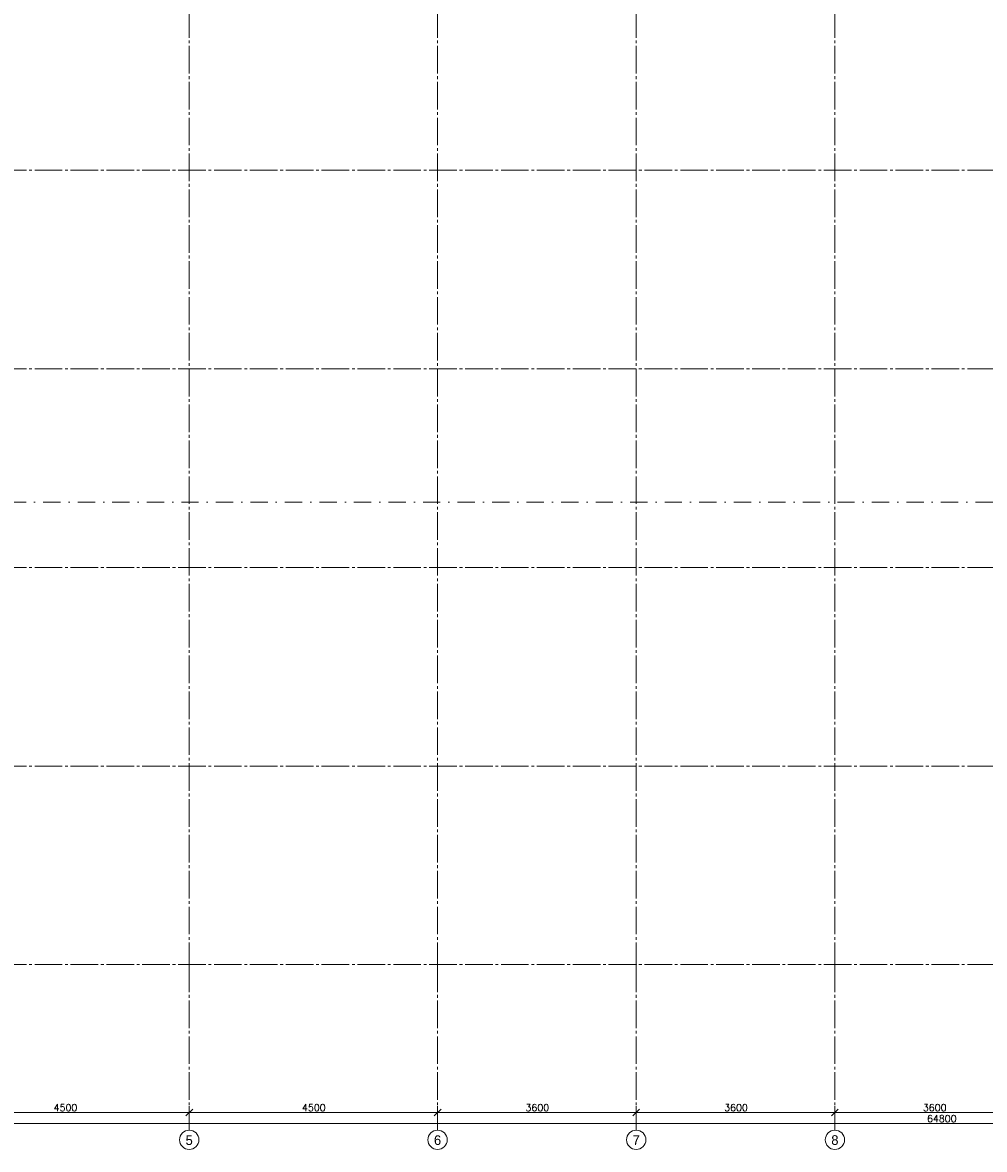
# Model space of a CAD drawing. Header units: millimetres. Extents: x -3350 to 1628655, y -3400 to 242269.
# Tile 8 of 73: x 14080 to 31510, y -3350 to 17075. Entities that reach past the tile are written whole.
import ezdxf
from ezdxf.enums import TextEntityAlignment as Align

# ---------------------------------------------------------------- set-up
doc = ezdxf.new("R2010")
doc.units = ezdxf.units.MM
doc.header["$MEASUREMENT"] = 0
doc.linetypes.add('B0204', pattern=[650, 500, -50, 50, -50])
doc.linetypes.add('B0302', pattern=[625.500011, 313.000011, -156.25, 0, -156.25])
for name, color, linetype in [('A Lijn doorsnede', 7, 'Continuous'), ('A Maatvoering 1_50', 7, 'Continuous'), ('A Stramien', 7, 'Continuous')]:
    doc.layers.add(name, color=color, linetype=linetype)
doc.dimstyles.new('GENERATED_STYLE__5', dxfattribs={"dimtxt": 125, "dimasz": 118.75, "dimexe": 0.18, "dimexo": 0.0625, "dimgap": 0.09, "dimtad": 1, "dimtih": 1, "dimtoh": 1, "dimdec": 0, "dimzin": 0, "dimdsep": 46, "dimtxsty": 'Standard', "dimblk": 'ARROWHEAD_6', "dimblk1": 'ARROWHEAD_6', "dimblk2": 'ARROWHEAD_6', "dimcen": 0.09, "dimse1": 1, "dimse2": 1, "dimclrd": 1, "dimclre": 1, "dimclrt": 9, "dimadec": 0, "dimazin": 0, "dimtfac": 1, "dimtdec": 4, "dimtmove": 0, "dimatfit": 3, "dimfxl": 1, "dimtolj": 1, "dimtzin": 0, "dimarcsym": 0})
doc.dimstyles.new('GENERATED_STYLE__6', dxfattribs={"dimtxt": 125, "dimasz": 118.75, "dimexe": 0.18, "dimexo": 0.0625, "dimgap": 0.09, "dimtad": 1, "dimtih": 1, "dimtoh": 1, "dimdec": 0, "dimzin": 0, "dimdsep": 46, "dimtxsty": 'Standard', "dimblk": 'ARROWHEAD_6', "dimblk1": 'ARROWHEAD_6', "dimblk2": 'ARROWHEAD_6', "dimcen": 0.09, "dimse1": 1, "dimse2": 1, "dimclrd": 1, "dimclre": 1, "dimclrt": 9, "dimadec": 0, "dimazin": 0, "dimtfac": 1, "dimtdec": 4, "dimtmove": 2, "dimatfit": 3, "dimfxl": 1, "dimtolj": 1, "dimtzin": 0, "dimarcsym": 0})

# ---------------------------------------------------------------- blocks, each defined once
blk = doc.blocks.new('*D398')
at = {"layer": 'A Maatvoering 1_50', "color": 1, "linetype": 'Continuous', "lineweight": 0}
for p, q in [((-98, -2818), (-223, -2942)), ((-160, -2997), (-160, -2763)), ((62, -2818), (-63, -2942)), ((0, -2997), (0, -2763)), ((-254, -2880), (-160, -2880)), ((-160, -2880), (0, -2880)), ((0, -2880), (64800, -2880))]:
    blk.add_line(p, q, dxfattribs=at)
at = {"layer": 'A Maatvoering 1_50', "color": 9, "lineweight": 0, "insert": (-532, -2855), "char_height": 125, "attachment_point": 7}
blk.add_mtext('\\A1;{\\pql;\\Ftxt.shx;160}', dxfattribs=at)
blk = doc.blocks.new('ARROWHEAD_6')
at = {"color": 0, "linetype": 'Continuous', "lineweight": 0}
for p, q in [((0, 0), (-1, 0)), ((-0.5, -0.5), (0.5, 0.5))]:
    blk.add_line(p, q, dxfattribs=at)
blk = doc.blocks.new('*D399')
at = {"layer": 'A Maatvoering 1_50', "color": 1, "linetype": 'Continuous', "lineweight": 0}
for p, q in [((62, -2818), (-63, -2942)), ((64863, -2818), (64738, -2942)), ((64800, -2997), (64800, -2763)), ((0, -2880), (64800, -2880))]:
    blk.add_line(p, q, dxfattribs=at)
at = {"layer": 'A Maatvoering 1_50', "color": 9, "lineweight": 0, "char_height": 125, "attachment_point": 7}
for s, insert in [('\\A1;{\\pql;\\Ftxt.shx;64800}', (30469, -2855)), ('\\A1;{\\pql;\\Ftxt.shx;160}', (64428, -2855))]:
    blk.add_mtext(s, dxfattribs=dict(at, insert=insert))
blk = doc.blocks.new('*D404')
at = {"layer": 'A Maatvoering 1_50', "color": 1, "linetype": 'Continuous', "lineweight": 0}
for p, q in [((12662, -2618), (12537, -2742)), ((12600, -2797), (12600, -2563)), ((17163, -2618), (17038, -2742)), ((17100, -2797), (17100, -2563)), ((12600, -2680), (17100, -2680))]:
    blk.add_line(p, q, dxfattribs=at)
at = {"layer": 'A Maatvoering 1_50', "color": 9, "lineweight": 0, "insert": (14644, -2655), "char_height": 125, "attachment_point": 7}
blk.add_mtext('\\A1;{\\pql;\\Ftxt.shx;4500}', dxfattribs=at)
blk = doc.blocks.new('*D405')
at = {"layer": 'A Maatvoering 1_50', "color": 1, "linetype": 'Continuous', "lineweight": 0}
for p, q in [((17163, -2618), (17038, -2742)), ((17100, -2797), (17100, -2563)), ((21663, -2618), (21538, -2742)), ((21600, -2797), (21600, -2563)), ((17100, -2680), (21600, -2680))]:
    blk.add_line(p, q, dxfattribs=at)
at = {"layer": 'A Maatvoering 1_50', "color": 9, "lineweight": 0, "insert": (19144, -2655), "char_height": 125, "attachment_point": 7}
blk.add_mtext('\\A1;{\\pql;\\Ftxt.shx;4500}', dxfattribs=at)
blk = doc.blocks.new('*D406')
at = {"layer": 'A Maatvoering 1_50', "color": 1, "linetype": 'Continuous', "lineweight": 0}
for p, q in [((21663, -2618), (21538, -2742)), ((21600, -2797), (21600, -2563)), ((25262, -2618), (25137, -2742)), ((25200, -2797), (25200, -2563)), ((21600, -2680), (25200, -2680))]:
    blk.add_line(p, q, dxfattribs=at)
at = {"layer": 'A Maatvoering 1_50', "color": 9, "lineweight": 0, "insert": (23194, -2655), "char_height": 125, "attachment_point": 7}
blk.add_mtext('\\A1;{\\pql;\\Ftxt.shx;3600}', dxfattribs=at)
blk = doc.blocks.new('*D407')
at = {"layer": 'A Maatvoering 1_50', "color": 1, "linetype": 'Continuous', "lineweight": 0}
for p, q in [((25262, -2618), (25137, -2742)), ((25200, -2797), (25200, -2563)), ((28862, -2618), (28738, -2742)), ((28800, -2797), (28800, -2563)), ((25200, -2680), (28800, -2680))]:
    blk.add_line(p, q, dxfattribs=at)
at = {"layer": 'A Maatvoering 1_50', "color": 9, "lineweight": 0, "insert": (26794, -2655), "char_height": 125, "attachment_point": 7}
blk.add_mtext('\\A1;{\\pql;\\Ftxt.shx;3600}', dxfattribs=at)
blk = doc.blocks.new('*D408')
at = {"layer": 'A Maatvoering 1_50', "color": 1, "linetype": 'Continuous', "lineweight": 0}
for p, q in [((28862, -2618), (28738, -2742)), ((28800, -2797), (28800, -2563)), ((32463, -2618), (32338, -2742)), ((32400, -2797), (32400, -2563)), ((28800, -2680), (32400, -2680))]:
    blk.add_line(p, q, dxfattribs=at)
at = {"layer": 'A Maatvoering 1_50', "color": 9, "lineweight": 0, "insert": (30394, -2655), "char_height": 125, "attachment_point": 7}
blk.add_mtext('\\A1;{\\pql;\\Ftxt.shx;3600}', dxfattribs=at)
blk = doc.blocks.new('Standard grid marker')
at = {"layer": 'A Stramien', "color": 9, "linetype": 'B0204', "lineweight": 0}
blk.add_line((3000, 0), (67800, 0), dxfattribs=at)
at = {"layer": 'A Stramien', "color": 2, "lineweight": 0}
for tag, p in [('AC_MarkerText_1_0', (-175, -5)), ('AC_MarkerText_1_1', (70975, -5))]:
    blk.add_attdef(tag, text='', height=175, dxfattribs=at).set_placement(p, align=Align.MIDDLE_CENTER)
blk = doc.blocks.new('Standard grid marker_2')
at = {"layer": 'A Stramien', "color": 9, "linetype": 'B0204', "lineweight": 0}
for p, q in [((3000, 0), (37200, 0)), ((37200, 0), (40200, 0))]:
    blk.add_line(p, q, dxfattribs=at)
at = {"layer": 'A Stramien', "color": 2, "linetype": 'Continuous', "lineweight": 0, "flags": 128}
blk.add_lwpolyline([(40550, 0, 1), (40200, 0, 1)], format="xyb", close=True, dxfattribs=at)
at = {"layer": 'A Stramien', "color": 9, "linetype": 'B0204', "lineweight": 0}
blk.add_point((37200, 0), dxfattribs=at)
blk.add_point((37200, 0), dxfattribs=at)
at = {"layer": 'A Stramien', "color": 2, "lineweight": 0}
for tag, p in [('AC_MarkerText_1_0', (-175, -5)), ('AC_MarkerText_1_1', (40375, -5))]:
    blk.add_attdef(tag, text='', height=175, rotation=90, dxfattribs=at).set_placement(p, align=Align.MIDDLE_CENTER)
blk = doc.blocks.new('Cutting Plane_4_1', base_point=(-1334, 8384))
at = {"layer": 'A Lijn doorsnede', "color": 9, "linetype": 'B0302', "lineweight": 0}
blk.add_line((-1184, 8384), (65907, 8384), dxfattribs=at)

msp = doc.modelspace()

# ---------------------------------------------------------------- block references
at = {"layer": 'A Lijn doorsnede', "color": 9, "lineweight": 0}
msp.add_blockref('Cutting Plane_4_1', (-1334.4, 8384.1), dxfattribs=at)
at = {"layer": 'A Stramien', "color": 1, "linetype": 'Continuous', "lineweight": 0}
ref = msp.add_blockref('Standard grid marker_2', (17100, 37200), dxfattribs=dict(at, zscale=1000, rotation=270))
ref.add_attrib('AC_MarkerText_1_1', '5', dxfattribs={"color": 2, "lineweight": 0, "height": 175, "rotation": 360}).set_placement((17100, -3181.5), align=Align.MIDDLE_CENTER)
ref = msp.add_blockref('Standard grid marker_2', (21600, 37200), dxfattribs=dict(at, zscale=1000, rotation=270))
ref.add_attrib('AC_MarkerText_1_1', '6', dxfattribs={"color": 2, "lineweight": 0, "height": 175, "rotation": 360}).set_placement((21600, -3181.1), align=Align.MIDDLE_CENTER)
ref = msp.add_blockref('Standard grid marker_2', (25200, 37200), dxfattribs=dict(at, zscale=1000, rotation=270))
ref.add_attrib('AC_MarkerText_1_1', '7', dxfattribs={"color": 2, "lineweight": 0, "height": 175, "rotation": 360}).set_placement((25200, -3179.6), align=Align.MIDDLE_CENTER)
ref = msp.add_blockref('Standard grid marker_2', (28800, 37200), dxfattribs=dict(at, zscale=1000, rotation=270))
ref.add_attrib('AC_MarkerText_1_1', '8', dxfattribs={"color": 2, "lineweight": 0, "height": 175, "rotation": 360}).set_placement((28800, -3179.5), align=Align.MIDDLE_CENTER)
at = {"layer": 'A Stramien', "color": 1, "linetype": 'Continuous', "lineweight": 0, "zscale": 1000}
for p in [(-3000, 14400), (-3000, 10800), (-3000, 7200), (-3000, 3600), (-3000, 0)]:
    msp.add_blockref('Standard grid marker', p, dxfattribs=at)

# ---------------------------------------------------------------- dimensions: what is measured, and where the dimension line sits
at = {"layer": 'A Maatvoering 1_50', "color": 1, "linetype": 'Continuous', "lineweight": 0}
for base, p1, p2, dimstyle, picture, middle in [((17100, -2680), (12600, -3000), (17100, -3000), 'GENERATED_STYLE__5', '*D404', (14834.5, -2592.5)), ((21600, -2680), (17100, -3000), (21600, -3000), 'GENERATED_STYLE__5', '*D405', (19334.5, -2592.5)), ((25200, -2680), (21600, -3000), (25200, -3000), 'GENERATED_STYLE__5', '*D406', (23384.5, -2592.5)), ((28800, -2680), (25200, -3000), (28800, -3000), 'GENERATED_STYLE__5', '*D407', (26984.5, -2592.5)), ((32400, -2680), (28800, -3000), (32400, -3000), 'GENERATED_STYLE__5', '*D408', (30584.5, -2592.5)), ((0, -2880), (-160, -3000), (0, -3000), 'GENERATED_STYLE__5', '*D398', (-388.6, -2792.5)), ((64800, -2880), (0, -3000), (64800, -3000), 'GENERATED_STYLE__6', '*D399', (30707.4, -2792.5))]:
    dim = msp.add_linear_dim(base=base, p1=p1, p2=p2, dimstyle=dimstyle, dxfattribs=at)
    dim.commit()
    dim.dimension.update_dxf_attribs({"geometry": picture, "text_midpoint": middle, "dimtype": 160})

doc.saveas('drawing.dxf')
